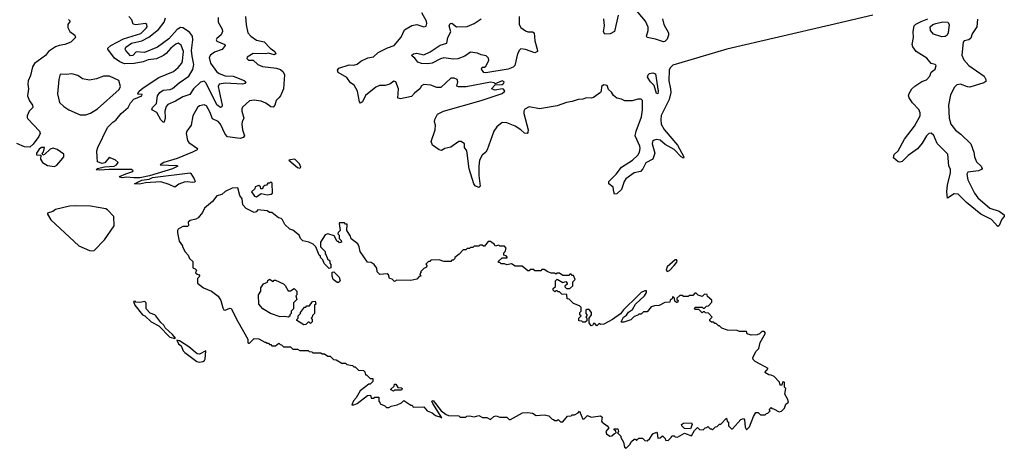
# Model space of a CAD drawing. Extents: x 2029826 to 2248070, y 228728 to 402406.
# Tile 168 of 256: x 2116338 to 2124760, y 308652 to 312317. Entities that reach past the tile are written whole.
import ezdxf

# ---------------------------------------------------------------- set-up
doc = ezdxf.new("R2010")
doc.units = 0

msp = doc.modelspace()

# ---------------------------------------------------------------- linework, layer by layer
at = {"layer": '0CON10XD'}
for points in [[(2121904.7, 311725), (2121907.6, 311695), (2121892.5, 311635), (2121825, 311497.5), (2121820.8, 311465), (2121824.7, 311425), (2121849.5, 311379.5), (2121963.5, 311245), (2122017.5, 311145), (2122016.7, 311133.3), (2121995, 311144.4), (2121936.4, 311206.4), (2121860.4, 311250.4), (2121815.6, 311285.6), (2121785, 311292.9), (2121765, 311288.1), (2121752.1, 311275), (2121748.9, 311255), (2121769.3, 311175), (2121753.6, 311125), (2121695, 311093.8), (2121668.7, 311041.3), (2121649.5, 311020.5), (2121595, 311008.9), (2121523.1, 310956.9), (2121507.8, 310935), (2121485.3, 310865), (2121445, 310828.2), (2121425, 310824.2), (2121420.4, 310845), (2121414.6, 310885), (2121377.5, 310915), (2121378.6, 310935), (2121440, 310995), (2121485.2, 311054.8), (2121580.4, 311115), (2121625, 311160), (2121640, 311185), (2121644.8, 311215), (2121641.2, 311235), (2121602.6, 311325), (2121611.6, 311365), (2121657.6, 311487.6), (2121666.5, 311545), (2121665, 311627.5), (2121655, 311636.2), (2121625, 311636.2), (2121575.9, 311624.1), (2121515, 311624), (2121485, 311638.8), (2121445, 311646.7), (2121418.3, 311668.3), (2121398.8, 311698.8), (2121375, 311720), (2121363, 311753), (2121335, 311760), (2121313.3, 311745), (2121312.5, 311705), (2121305, 311693.3), (2121245, 311651.2), (2121225, 311646.2), (2121185, 311648.8), (2121155, 311638), (2121115, 311634.2), (2121065, 311616.9), (2121015, 311610), (2120935, 311581.8), (2120785, 311555.7), (2120695, 311572), (2120657.9, 311552.1), (2120649.2, 311535), (2120650, 311515), (2120686.9, 311375), (2120685, 311352.5), (2120677.4, 311342.6), (2120655, 311347.3), (2120625, 311376.1), (2120575.5, 311405.5), (2120505, 311435.8), (2120465, 311436.8), (2120419.2, 311400.8), (2120395, 311364.3), (2120337.9, 311205), (2120325, 311184.5), (2120295, 311158.5), (2120270.8, 311115), (2120264.7, 311065.3), (2120265.8, 310985.8), (2120275.4, 310895), (2120266.5, 310883.5), (2120235, 310896.5), (2120222.4, 310915), (2120183.3, 311043.3), (2120166.1, 311176.1), (2120162.7, 311195), (2120142, 311225), (2120143.1, 311255), (2120113.9, 311276.1), (2120095, 311274.2), (2120025, 311227.1), (2119974.6, 311215.4), (2119945, 311198.9), (2119925, 311204.7), (2119870.3, 311245), (2119858.9, 311275), (2119891.2, 311375), (2119895.8, 311415), (2119886.9, 311445), (2119888.1, 311465), (2119911.7, 311508.3), (2119963.8, 311536.2), (2120284.2, 311625), (2120466, 311685), (2120486.7, 311705), (2120475, 311723.3), (2120465, 311726.2), (2120405.9, 311714.1), (2120372.5, 311725), (2120405, 311760), (2120465, 311764), (2120480, 311775), (2120482.5, 311785), (2120465, 311793.8), (2120405, 311770), (2120395.8, 311775.8), (2120365, 311781.5), (2120157.9, 311742.1), (2120091.7, 311741.7), (2120077.7, 311747.7), (2120086.5, 311785), (2120079.2, 311805), (2120055, 311816.7), (2120025, 311816.7), (2119941.7, 311738.3), (2119905, 311736.9), (2119855, 311758.6), (2119795, 311764.3), (2119775, 311752), (2119762, 311725), (2119715, 311690), (2119690.7, 311659.3), (2119595, 311640), (2119572.9, 311645), (2119579.4, 311725), (2119556.6, 311786.6), (2119539.3, 311790.7), (2119505, 311766), (2119465, 311755.8), (2119415, 311754), (2119385, 311741.4), (2119295, 311670), (2119270, 311615), (2119254, 311604), (2119243.8, 311613.8), (2119228, 311705), (2119197.7, 311757.7), (2119167.3, 311777.3), (2119135, 311822.5), (2119062, 311865), (2119057.5, 311885), (2119067.1, 311902.9), (2119155, 311930), (2119195, 311928), (2119225, 311938), (2119257.3, 311962.7), (2119315, 311990), (2119365, 312000.8), (2119404.7, 312035.3), (2119485, 312076.7), (2119540, 312095), (2119602.1, 312167.9), (2119628.6, 312231.4), (2119692.3, 312267.7), (2119735, 312276.2), (2119795, 312256.7), (2119815, 312262.5), (2119821.2, 312285), (2119818, 312305), (2119778, 312375)], [(2121457.5, 312355), (2121425.6, 312215), (2121390, 312195), (2121342.9, 312192.9), (2121332.5, 312212.5), (2121338.9, 312265), (2121335.3, 312325)], [(2121836.8, 312325), (2121848.9, 312275), (2121888.1, 312205), (2121887.8, 312185), (2121875, 312151.2), (2121855, 312130), (2121845, 312128), (2121775, 312150.8), (2121704, 312165), (2121698.5, 312175), (2121713.4, 312225), (2121714.4, 312254.4), (2121689.5, 312305), (2121597, 312417)], [(2123636, 312356), (2123270.6, 312270.6), (2122385.1, 312064.9), (2121925, 311928.9), (2121901.1, 311905), (2121892.9, 311885), (2121891.1, 311795), (2121904.7, 311725)], [(2116755, 312320), (2116770, 312305), (2116751.2, 312275), (2116751.2, 312251.2), (2116767, 312217), (2116810, 312185), (2116816.7, 312165), (2116775, 312126.2), (2116725.7, 312104.3), (2116675, 312097.5), (2116644.2, 312085.8), (2116584.3, 312045), (2116560.3, 312009.7), (2116465, 311942.5), (2116447.7, 311915), (2116431.2, 311838.8), (2116411.8, 311795), (2116408.2, 311765), (2116412.7, 311727.3), (2116404.7, 311664.7), (2116422.4, 311622.4), (2116446.9, 311585), (2116450.8, 311565), (2116420, 311535), (2116401.8, 311495), (2116401.7, 311481.7), (2116408.3, 311468.3), (2116507.2, 311365), (2116514.6, 311345), (2116503, 311317)], [(2118269.5, 312345), (2118274.3, 312274.3), (2118288.8, 312205), (2118316, 312175), (2118362.4, 312142.4), (2118428.3, 312128.3), (2118480, 312075), (2118520, 312045), (2118528.8, 312025), (2118515, 312016), (2118465, 312031.2), (2118445, 312026.2), (2118335, 312028.8), (2118285, 311996.7), (2118280, 311985), (2118295, 311971.9), (2118335, 311970), (2118376, 311935), (2118415, 311916.5), (2118535, 311902.5), (2118570, 311890), (2118592.3, 311872.3), (2118601.9, 311845), (2118596, 311725), (2118570, 311665), (2118555, 311650), (2118530.8, 311625), (2118520.6, 311585), (2118505, 311568.6), (2118485, 311573.1), (2118444.1, 311604.1), (2118405, 311621.5), (2118345, 311629.5), (2118305, 311624.2), (2118245, 311569.2), (2118238.1, 311555), (2118238.9, 311535), (2118255.6, 311475), (2118240.6, 311445), (2118238.8, 311425), (2118243.6, 311375), (2118262.3, 311325), (2118249.5, 311310.5), (2118225, 311301.2), (2118115, 311314.6), (2118095, 311339.5), (2118057.1, 311425), (2118035, 311445.4), (2117988.5, 311468.5), (2117965, 311528.6), (2117935, 311581.4), (2117915, 311590), (2117875, 311580.8), (2117858, 311565), (2117817.8, 311495), (2117804.5, 311415), (2117769.2, 311365), (2117762, 311345), (2117774.2, 311285), (2117785.7, 311265.7), (2117859.2, 311215), (2117855.8, 311205), (2117815, 311184), (2117685, 311130), (2117572.5, 311095), (2117540, 311075), (2117681.7, 311071.7), (2117690, 311065), (2117645, 311042), (2117449.3, 310980.7), (2117365, 310966.2), (2117315, 310964), (2117255, 310970.8), (2117215, 310964.2), (2117195, 310970), (2117192.5, 310975), (2117245, 311000), (2117297.5, 311015), (2117307.5, 311025), (2117295, 311036.2), (2117104.2, 311035.8), (2117025, 311029.2), (2116992.9, 311032.9), (2117005, 311046), (2117062.3, 311057.7), (2117145.4, 311064.6), (2117166, 311075), (2117180, 311095), (2117155, 311120), (2117105, 311137.5), (2117067.3, 311092.7), (2117045, 311088), (2117003.1, 311103.1), (2117001.3, 311141.3), (2116998.8, 311195), (2117006.6, 311223.4), (2117090.6, 311395), (2117135, 311440.9), (2117161.4, 311458.6), (2117205, 311513.8), (2117266.7, 311565), (2117286.2, 311605), (2117315, 311636.2), (2117382.5, 311665), (2117385, 311676.7), (2117350, 311680), (2117347.5, 311685), (2117359.2, 311705), (2117394.4, 311735), (2117528.6, 311821.4), (2117655, 311874.7), (2117695, 311908.5), (2117723.8, 311946.2), (2117730.9, 311965), (2117738.2, 312045), (2117719.9, 312099.9), (2117695, 312115.3), (2117675, 312108.1), (2117630.9, 312075), (2117591.4, 312028.6), (2117568.5, 312011.5), (2117507.1, 311982.9), (2117437.2, 311972.8), (2117395, 311957.1), (2117317.2, 311942.8), (2117235, 311940.4), (2117195.6, 311955.6), (2117148.7, 311988.7), (2117091.4, 312065), (2117092, 312075), (2117117.8, 312095), (2117226.3, 312153.7), (2117375, 312199.4), (2117420.4, 312245), (2117427.3, 312257.3), (2117426.4, 312275), (2117414.2, 312284.2), (2117332.9, 312272.9), (2117308.3, 312278.3), (2117296.2, 312315), (2117271.2, 312345)], [(2118037.3, 312335), (2118036.7, 312295), (2118070.4, 312235), (2118074, 312215), (2118061.4, 312188.6), (2118023.2, 312155), (2118019.2, 312145), (2118025, 312133.9), (2118092, 312105), (2118095.5, 312095), (2118068.7, 312061.3), (2118005, 312039.3), (2117970.3, 312015), (2117960, 311995), (2117971.7, 311945), (2118023, 311875), (2118045, 311857), (2118095, 311837.4), (2118165, 311834.4), (2118258, 311798), (2118272.2, 311785), (2118265, 311771.8), (2118245, 311764.7), (2118095.3, 311774.7), (2118044.5, 311765), (2118034.8, 311745), (2118068.9, 311585), (2118067.3, 311572.7), (2118055, 311566.5), (2118025, 311589.1), (2117932.2, 311775), (2117915, 311790.4), (2117885, 311782.6), (2117825.8, 311725), (2117792.2, 311677.8), (2117735, 311658.1), (2117669.9, 311620.1), (2117605, 311593.1), (2117591.8, 311575), (2117579.1, 311535), (2117581.4, 311478.6), (2117575, 311440), (2117565, 311441.2), (2117545, 311459.5), (2117512.5, 311522.5), (2117467.8, 311545), (2117473.9, 311565), (2117508.5, 311601.5), (2117517.9, 311665), (2117535.9, 311694.1), (2117565, 311714.1), (2117625, 311720.7), (2117645, 311728.9), (2117702.1, 311777.9), (2117784.2, 311835), (2117819.1, 311890.9), (2117828.5, 311935), (2117812.2, 312005), (2117808, 312055), (2117818.9, 312145), (2117815.6, 312175), (2117789.3, 312209.3), (2117735, 312248), (2117715, 312251.7), (2117685, 312232.8), (2117615, 312154.2), (2117517.1, 312082.9), (2117405, 312037.2), (2117335, 312043.6), (2117305, 312010), (2117285, 312007.1), (2117245, 312053.3), (2117240.8, 312065), (2117245, 312081.2), (2117295.7, 312115), (2117383.9, 312136.1), (2117443.3, 312166.7), (2117525, 312232.5), (2117575.1, 312294.9), (2117585.8, 312334.2)], [(2120609.5, 312345), (2120609.6, 312275), (2120625, 312250), (2120665, 312222.2), (2120685, 312214.5), (2120725, 312212.9), (2120738.8, 312205), (2120743.1, 312135), (2120765.3, 312065.3), (2120765.9, 312044.1), (2120745, 312032.5), (2120665, 312062.5), (2120625, 312068.5), (2120612.1, 312057.9), (2120595.2, 312025), (2120573.6, 311925), (2120559.8, 311910.2), (2120515, 311893), (2120325, 311861.9), (2120307.5, 311865), (2120287.5, 311895), (2120295, 311910), (2120315, 311910), (2120325, 311920), (2120351.7, 311968.3), (2120348.3, 311988.3), (2120327.5, 312007.5), (2120285.8, 312015.8), (2120255, 312030), (2120195, 312038.6), (2120146.1, 312003.9), (2120085, 311981.2), (2120045, 311978.3), (2119965, 311990.4), (2119936.7, 311983.3), (2119865, 311945.4), (2119825, 311940), (2119775, 311942.6), (2119744.4, 311955), (2119718, 311988), (2119694, 312005), (2119692, 312015), (2119706.7, 312025), (2119735, 312030.4), (2119795, 312016.8), (2119847.7, 312042.3), (2119935, 312098.5), (2119992.5, 312117.5), (2120000.8, 312165), (2120025.5, 312214.5), (2120010.8, 312265), (2120020, 312285), (2120035, 312286), (2120075, 312257.1), (2120165, 312258.6), (2120224.5, 312285.5), (2120285, 312324.5)], [(2124530.3, 312320.3), (2124523.6, 312255), (2124485.5, 312195), (2124472.1, 312157.9), (2124455, 312145.8), (2124415, 312137.5), (2124407.1, 312125), (2124397.7, 312015), (2124414.6, 311975), (2124455.6, 311925), (2124588.6, 311835), (2124603.1, 311805), (2124601.1, 311788.9), (2124583.9, 311776.1), (2124465, 311739.7), (2124445, 311742.2), (2124385, 311766.9), (2124355, 311760), (2124335, 311741.4), (2124299.1, 311675), (2124282.7, 311585), (2124288.3, 311475), (2124303.1, 311423.1), (2124342.8, 311372.8), (2124388.5, 311338.5), (2124472.5, 311255), (2124500.4, 311185), (2124505.3, 311145), (2124522, 311102), (2124561.4, 311065), (2124571.4, 311045), (2124564, 311035), (2124540, 311025), (2124446.6, 311013.4), (2124440.4, 310995), (2124447.1, 310947.1), (2124503.4, 310835), (2124533.8, 310793.8), (2124635, 310706.8), (2124715, 310680.4), (2124759.7, 310649.7), (2124759.2, 310635), (2124737.6, 310612.4), (2124715, 310557.5), (2124705, 310547.5), (2124649, 310609), (2124559.2, 310655), (2124435.4, 310755), (2124365, 310824.1), (2124332.1, 310827.9), (2124275, 310790), (2124269.5, 310845), (2124273.2, 310905), (2124300.4, 311005), (2124299.3, 311035), (2124286.4, 311066.4), (2124276.5, 311166.5), (2124185, 311257.5), (2124157.8, 311327.8), (2124135, 311347.8), (2124115, 311343.3), (2124095, 311325.4), (2124058.5, 311261.5), (2124018.4, 311211.6), (2123936.9, 311155), (2123885, 311105.7), (2123865, 311098), (2123850.5, 311100.5), (2123812.5, 311135), (2123817.5, 311165), (2123850.9, 311195), (2123905.4, 311295), (2123992.2, 311407.8), (2124040.9, 311495), (2124040.5, 311520.5), (2124029.5, 311549.5), (2123975, 311606.2), (2123945, 311648.5), (2123940.2, 311665), (2123944.8, 311685.2), (2123968.8, 311725), (2123995, 311749.7), (2124055, 311788.7), (2124095, 311803.3), (2124122, 311835), (2124135, 311867.5), (2124167.5, 311895), (2124176.7, 311925), (2124167.5, 311935), (2124135, 311942.5), (2124097.4, 311987.4), (2124005.6, 312045), (2123977.5, 312085), (2123972, 312105), (2123982.3, 312165), (2123981.1, 312215), (2123988.8, 312265), (2124001.7, 312278.3), (2124047.5, 312302.5), (2124106.7, 312325)], [(2124225, 312170.2), (2124155, 312194.2), (2124127.9, 312225), (2124125.9, 312255), (2124148.4, 312275), (2124175, 312285.6), (2124235, 312299.5), (2124276.2, 312295), (2124286.9, 312275), (2124280, 312205), (2124271.6, 312185), (2124255, 312173.3), (2124225, 312170.2)], [(2116855, 311504.3), (2116905, 311504.4), (2116945, 311518.9), (2117004.7, 311555.3), (2117189.1, 311720.9), (2117200.6, 311745), (2117187.3, 311797.3), (2117105.6, 311835.6), (2117055, 311834.5), (2116995, 311810.6), (2116935, 311800), (2116875, 311812), (2116835, 311840), (2116785, 311854), (2116735, 311848.8), (2116685, 311852.5), (2116672, 311805), (2116663, 311683), (2116678.9, 311608.9), (2116714.5, 311574.5), (2116760, 311545), (2116855, 311504.3)], [(2121795, 311683.8), (2121785, 311686.7), (2121765.8, 311755), (2121734.1, 311785), (2121708.5, 311825), (2121712.7, 311845), (2121724.4, 311855.6), (2121755, 311862.8), (2121776.8, 311855), (2121800.6, 311705), (2121795, 311683.8)], [(2116503, 311317), (2116455, 311251.7), (2116425, 311227.4), (2116380.8, 311230.8), (2116315, 311257.8)], [(2116635, 311061.8), (2116655, 311072.9), (2116693.8, 311115), (2116714.5, 311145), (2116716.7, 311166.7), (2116657.8, 311207.8), (2116625, 311218.6), (2116600, 311210), (2116550, 311165), (2116535, 311160), (2116530, 311175), (2116541.7, 311188.3), (2116550, 311225), (2116525, 311223.3), (2116505, 311210), (2116482.5, 311175), (2116483, 311163), (2116518.3, 311158.3), (2116517.5, 311125), (2116534, 311095), (2116575, 311070.7), (2116635, 311061.8)], [(2118735, 311047.5), (2118742.5, 311055), (2118731.2, 311085), (2118695, 311121.2), (2118685, 311125.6), (2118640, 311115), (2118713.9, 311053.9), (2118735, 311047.5)], [(2117665, 310883.9), (2117617.4, 310907.4), (2117545, 310930.9), (2117415, 310921.8), (2117362, 310912), (2117320, 310915), (2117383.6, 310946.4), (2117445, 310954), (2117473.6, 310966.4), (2117795, 311006.7), (2117803.1, 311003.1), (2117831.9, 310955), (2117839.2, 310935), (2117835, 310928.8), (2117816.2, 310923.8), (2117775, 310930.8), (2117745, 310927.4), (2117699, 310911), (2117665, 310883.9)], [(2118365, 310802.5), (2118405, 310830), (2118455, 310820), (2118490, 310825), (2118500, 310835), (2118498.3, 310918.3), (2118485, 310930), (2118475, 310920), (2118461.7, 310918.3), (2118448.3, 310901.7), (2118435, 310900), (2118421.7, 310888.3), (2118415, 310870), (2118401.7, 310871.7), (2118398.3, 310888.3), (2118385, 310900), (2118351.7, 310888.3), (2118348.3, 310871.7), (2118320, 310845), (2118347, 310807), (2118365, 310802.5)], [(2121525, 308652.5), (2121557.5, 308685), (2121570.7, 308709.3), (2121595, 308730), (2121605, 308730), (2121615, 308720), (2121635, 308740), (2121665, 308740), (2121685, 308720), (2121705, 308717.5), (2121726.7, 308735), (2121753.6, 308776.4), (2121785, 308790), (2121791.7, 308781.7), (2121795, 308740), (2121816.7, 308743.3), (2121835, 308760), (2121860, 308735), (2121861.7, 308721.7), (2121885, 308720), (2121910, 308745), (2121915, 308760), (2121935, 308760), (2121945, 308750), (2121965, 308747.5), (2122025, 308782.5), (2122085, 308760), (2122110, 308805), (2122135, 308830), (2122153, 308813), (2122185, 308810), (2122201.7, 308828.3), (2122215, 308830), (2122225, 308840), (2122245, 308820), (2122255, 308820), (2122265, 308810), (2122290, 308835), (2122305, 308840), (2122325, 308860), (2122335, 308860), (2122385, 308910), (2122390, 308885), (2122400, 308875), (2122400, 308845), (2122425, 308820), (2122435, 308820), (2122505, 308900), (2122528.3, 308908.3), (2122537, 308897), (2122543.6, 308833.6), (2122555, 308810), (2122580, 308835), (2122613.3, 308925), (2122635, 308960), (2122655, 308960), (2122675, 308940), (2122715, 308940), (2122725, 308950), (2122738.3, 308951.7), (2122758.3, 308971.7), (2122750, 308985), (2122765, 309000), (2122771.7, 308991.7), (2122785, 308990), (2122833, 308963), (2122855, 308970), (2122880, 308995), (2122890.7, 309029.3), (2122913, 309047), (2122906.7, 309075), (2122882.5, 309115), (2122890, 309165), (2122880, 309175), (2122880, 309215), (2122875, 309220), (2122861.7, 309218.3), (2122858.3, 309191.7), (2122841.7, 309191.7), (2122838.3, 309218.3), (2122790, 309265), (2122767, 309277), (2122745, 309280), (2122711.7, 309301.7), (2122740, 309335), (2122678.3, 309368.3), (2122630, 309395), (2122611.7, 309411.7), (2122610, 309425), (2122635, 309480), (2122660, 309505), (2122673, 309557), (2122717.5, 309637.5), (2122705, 309650), (2122685, 309650), (2122665, 309630), (2122647, 309623), (2122595, 309620), (2122561.7, 309631.7), (2122555, 309650), (2122495, 309650), (2122475, 309660), (2122393, 309663), (2122345, 309680), (2122325, 309700), (2122315, 309700), (2122295, 309720), (2122285, 309720), (2122275, 309730), (2122255, 309730), (2122241.7, 309741.7), (2122240, 309755), (2122260, 309775), (2122228.3, 309808.3), (2122205, 309810), (2122195, 309820), (2122185, 309820), (2122175, 309810), (2122148.3, 309838.3), (2122115, 309840), (2122110, 309845), (2122115, 309860), (2122175, 309860), (2122185, 309850), (2122195, 309850), (2122211.7, 309868.3), (2122228.3, 309871.7), (2122258.3, 309901.7), (2122258.3, 309918.3), (2122221.7, 309951.7), (2122218.3, 309968.3), (2122195, 309970), (2122175, 309950), (2122141.7, 309961.7), (2122125, 309980), (2122111.7, 309978.3), (2122095, 309960), (2122065, 309960), (2122055, 309950), (2122015, 309950), (2122005, 309960), (2121985, 309960), (2121960, 309935), (2121960, 309925), (2121970, 309915), (2121965, 309900), (2121955, 309900), (2121941.7, 309911.7), (2121940, 309935), (2121925, 309950), (2121918.3, 309931.7), (2121901.7, 309918.3), (2121898.3, 309901.7), (2121855, 309900), (2121807, 309873), (2121768.3, 309871.7), (2121738.3, 309861.7), (2121705, 309820), (2121675, 309820), (2121655, 309800), (2121635, 309800), (2121625, 309790), (2121595, 309780), (2121565, 309750), (2121505, 309730), (2121485, 309730), (2121482.5, 309735), (2121502.5, 309775), (2121529.3, 309790.7), (2121545, 309817.5), (2121579.5, 309840.5), (2121606.7, 309885), (2121681.2, 309955), (2121700, 309985), (2121700, 310000), (2121685, 310000), (2121655, 309984), (2121625, 309956.2), (2121503, 309837), (2121478, 309802), (2121410, 309755), (2121335, 309712.5), (2121305, 309710), (2121295, 309720), (2121275, 309700), (2121258.3, 309718.3), (2121245, 309720), (2121238.3, 309701.7), (2121225, 309700), (2121210, 309725), (2121210, 309765), (2121230, 309795), (2121230, 309815), (2121208.3, 309838.3), (2121185, 309840), (2121180, 309835), (2121180, 309805), (2121190, 309795), (2121190, 309785), (2121180, 309775), (2121190, 309765), (2121188.3, 309741.7), (2121175, 309730), (2121155, 309730), (2121145, 309740), (2121121.7, 309741.7), (2121120, 309765), (2121140, 309785), (2121130, 309795), (2121130, 309815), (2121140, 309825), (2121140, 309855), (2121125, 309870), (2121075, 309890), (2121038.3, 309928.3), (2121021.7, 309931.7), (2121018.3, 309968.3), (2120975, 309970), (2120955, 309990), (2120945, 309990), (2120935, 310000), (2120925, 310000), (2120915, 309990), (2120900, 310005), (2120901.7, 310018.3), (2120920, 310035), (2120920, 310085), (2120935, 310100), (2120985, 310070), (2121008.3, 310078.3), (2121020, 310065), (2121020, 310055), (2121001.7, 310038.3), (2121001.7, 310031.7), (2121015, 310020), (2121045, 310020), (2121068.3, 310041.7), (2121070, 310075), (2121090, 310095), (2121075, 310130), (2121065, 310130), (2121055, 310140), (2121045, 310140), (2121035, 310130), (2120985, 310130), (2120955, 310150), (2120935, 310150), (2120925, 310140), (2120915, 310150), (2120885, 310150), (2120855, 310160), (2120825, 310180), (2120805, 310180), (2120795, 310170), (2120745, 310170), (2120735, 310180), (2120705, 310180), (2120695, 310170), (2120685, 310170), (2120635, 310210), (2120575, 310210), (2120545, 310230), (2120505, 310222.5), (2120485, 310230), (2120455, 310230), (2120445, 310240), (2120435, 310240), (2120431.7, 310248.3), (2120465, 310280), (2120505, 310280), (2120510, 310285), (2120498.3, 310298.3), (2120480, 310305), (2120480, 310325), (2120490, 310335), (2120500, 310365), (2120485, 310380), (2120445, 310380), (2120435, 310390), (2120405, 310380), (2120400, 310395), (2120365, 310420), (2120345, 310420), (2120315, 310380), (2120305, 310380), (2120295, 310390), (2120275, 310390), (2120265, 310380), (2120225, 310380), (2120215, 310370), (2120195, 310370), (2120185, 310360), (2120165, 310360), (2120155, 310350), (2120131.7, 310348.3), (2120098.3, 310311.7), (2120060, 310285), (2120060, 310275), (2120045, 310260), (2120035, 310260), (2120025, 310250), (2119965, 310250), (2119925, 310262.5), (2119855, 310260), (2119845, 310250), (2119835, 310250), (2119813, 310227), (2119820, 310215), (2119818.3, 310201.7), (2119795, 310190), (2119770, 310165), (2119770, 310155), (2119760, 310145), (2119770, 310125), (2119755, 310120), (2119735, 310100), (2119685, 310087.5), (2119565, 310090), (2119545, 310080), (2119525, 310100), (2119500, 310105), (2119492.5, 310135), (2119480, 310145), (2119419.3, 310139.3), (2119395, 310160), (2119391.7, 310191.7), (2119370, 310225), (2119345, 310240), (2119313.6, 310243.6), (2119250, 310335), (2119242.5, 310375), (2119230.7, 310400.7), (2119173, 310443), (2119167.5, 310465), (2119137.5, 310515), (2119138.3, 310568.3), (2119125, 310570), (2119115, 310580), (2119075, 310580), (2119070, 310575), (2119080, 310515), (2119061.7, 310498.3), (2119060, 310485), (2119070, 310475), (2119070, 310445), (2119088.3, 310428.3), (2119090, 310415), (2119075, 310410), (2119065, 310420), (2119055, 310420), (2119028.3, 310468.3), (2118975, 310487.5), (2118951.7, 310478.3), (2118910, 310415), (2118910, 310375), (2118950, 310335), (2118950, 310315), (2118960, 310305), (2118971.7, 310271.7), (2118990, 310255), (2118990, 310235), (2119000, 310225), (2119000, 310195), (2118985, 310190), (2118941.7, 310231.7), (2118930, 310265), (2118910, 310285), (2118910, 310295), (2118900, 310305), (2118870, 310375), (2118847, 310397), (2118810, 310415), (2118760, 310425), (2118740, 310445), (2118730, 310475), (2118675, 310517.5), (2118650, 310525), (2118607, 310567), (2118587, 310607), (2118575, 310617.5), (2118553, 310623), (2118495, 310670), (2118475, 310670), (2118455, 310682.5), (2118375, 310692.5), (2118360, 310675), (2118345, 310670), (2118275, 310702.5), (2118246.7, 310735), (2118242.5, 310785), (2118222.5, 310815), (2118205, 310880), (2118155, 310877.5), (2118095, 310847.5), (2118067, 310823), (2118025, 310810), (2117986.4, 310763.6), (2117920, 310705), (2117900.7, 310669.3), (2117865, 310623.8), (2117845, 310612), (2117795, 310601.2), (2117780, 310585), (2117781.7, 310558.3), (2117775, 310550), (2117735, 310550), (2117695, 310527.5), (2117687.5, 310515), (2117686.7, 310495), (2117703, 310423), (2117730, 310385), (2117730, 310375), (2117753, 310333), (2117780, 310305), (2117790, 310275), (2117818.3, 310248.3), (2117820, 310195), (2117838.3, 310188.3), (2117850, 310175), (2117841.7, 310151.7), (2117855, 310140), (2117868.3, 310138.3), (2117880, 310125), (2117860, 310105), (2117860, 310065), (2117910, 310025), (2117980, 309995), (2118035, 309952.5), (2118057.3, 309917.3), (2118075, 309852.5), (2118085, 309836.7), (2118095, 309834), (2118135, 309851.2), (2118147.7, 309847.7), (2118205, 309737.5)], [(2116955, 310340), (2116975, 310344.5), (2117063.1, 310435), (2117147.5, 310555), (2117143.3, 310635), (2117090.3, 310690.3), (2117075, 310699.2), (2116945, 310722.4), (2116814.1, 310725.9), (2116765, 310722.2), (2116645.8, 310694.2), (2116622.5, 310677.5), (2116576.2, 310663.8), (2116575, 310653.3), (2116605.5, 310605), (2116845, 310384.7), (2116934.1, 310344.1), (2116955, 310340)], [(2121875, 310163.3), (2121895, 310173.3), (2121935.8, 310214.2), (2121960, 310245), (2121962.5, 310255), (2121955, 310262.5), (2121945, 310262.5), (2121876.7, 310205), (2121867.5, 310175), (2121875, 310163.3)], [(2118635, 309772.5), (2118605, 309780), (2118565, 309776.7), (2118482.5, 309805), (2118417.5, 309845), (2118382.5, 309885), (2118380, 309965), (2118400, 309995), (2118400, 310025), (2118425, 310060), (2118458.3, 310071.7), (2118461.7, 310088.3), (2118475, 310100), (2118505, 310080), (2118515, 310090), (2118525, 310090), (2118595, 310060), (2118610, 310045), (2118635, 310000), (2118655, 310000), (2118685, 310020), (2118710, 309995), (2118710, 309965), (2118700, 309955), (2118710, 309925), (2118680, 309895), (2118680, 309845), (2118660, 309825), (2118660, 309805), (2118650, 309795), (2118648.3, 309781.7), (2118635, 309772.5)], [(2119065, 310070), (2119055, 310070), (2119020, 310095), (2119010, 310125), (2119011.7, 310158.3), (2119025, 310160), (2119070, 310115), (2119080, 310085), (2119065, 310070)], [(2117665, 309590), (2117670, 309595), (2117646.7, 309625), (2117583.6, 309683.6), (2117572.5, 309705), (2117545, 309727.5), (2117503.9, 309783.9), (2117493.6, 309793.6), (2117455, 309807.5), (2117420, 309845), (2117420, 309895), (2117408.3, 309908.3), (2117365, 309900), (2117333, 309903), (2117325, 309910), (2117312.5, 309907.5), (2117323.8, 309875), (2117387.5, 309795), (2117410, 309785), (2117463.8, 309733.8), (2117529.3, 309699.3), (2117622, 309602), (2117665, 309590)], [(2118768.3, 309708.3), (2118710, 309745), (2118710, 309755), (2118720, 309765), (2118720, 309785), (2118740, 309805), (2118740, 309815), (2118775, 309860), (2118785, 309860), (2118795, 309870), (2118818.3, 309871.7), (2118841.7, 309908.3), (2118865, 309910), (2118870, 309885), (2118860, 309875), (2118860, 309805), (2118841.7, 309788.3), (2118840, 309775), (2118830, 309765), (2118840, 309755), (2118840, 309735), (2118825, 309720), (2118815, 309730), (2118805, 309730), (2118785, 309710), (2118768.3, 309708.3)], [(2118205, 309737.5), (2118290, 309585), (2118290, 309555), (2118295, 309550), (2118305, 309550), (2118345, 309590), (2118385, 309587.5), (2118435, 309560), (2118445, 309560), (2118455, 309550), (2118465, 309550), (2118475, 309540), (2118485, 309540), (2118495, 309530), (2118525, 309530), (2118555, 309550), (2118565, 309540), (2118578.3, 309538.3), (2118595, 309520), (2118655, 309520), (2118675, 309500), (2118715, 309500), (2118735, 309490), (2118805, 309490), (2118815, 309480), (2118837.5, 309477.5), (2118845, 309470), (2118915, 309470), (2118925, 309460), (2118945, 309460), (2118975, 309440), (2118995, 309440), (2119021.7, 309411.7), (2119045, 309410), (2119095, 309380), (2119125, 309380), (2119135, 309370), (2119185, 309360), (2119195, 309350), (2119208.3, 309348.3), (2119235, 309320), (2119278.3, 309318.3), (2119290, 309305), (2119295, 309280), (2119305, 309280), (2119335, 309250), (2119358.3, 309248.3), (2119360, 309225), (2119335, 309200), (2119325, 309200), (2119250, 309145), (2119217.5, 309085), (2119192.5, 309057.5), (2119180, 309025), (2119195, 309023.8), (2119225, 309036.2), (2119312.5, 309105), (2119337.5, 309107.5), (2119345, 309080), (2119365, 309080), (2119375, 309090), (2119410, 309090), (2119410, 309055), (2119420, 309045), (2119421.7, 309031.7), (2119460, 309015), (2119475, 309000), (2119495, 309000), (2119515, 309012.5), (2119567, 309023), (2119605, 309040), (2119625, 309060), (2119685, 309020), (2119695, 309020), (2119703, 309003), (2119795, 309007.5), (2119823.9, 308973.9), (2119865, 308956.7), (2119894.1, 308934.1), (2119940, 308920), (2119947.5, 308912.5), (2119871.2, 309035), (2119863.8, 309056.2), (2119875, 309062.5), (2119944.2, 308974.2), (2119985, 308942.5), (2120005, 308932.5), (2120095, 308930), (2120105, 308920), (2120155, 308920), (2120163, 308927), (2120185, 308930), (2120225, 308922.5), (2120265, 308932.5), (2120297, 308917), (2120335, 308916.2), (2120365, 308897.5), (2120395, 308923.3), (2120415, 308928.8), (2120445, 308920), (2120505, 308917.5), (2120525, 308900), (2120535, 308900), (2120640, 308955), (2120685, 308960), (2120725, 308952.5), (2120755, 308932.5), (2120825, 308937.5), (2120865, 308930), (2120891.7, 308901.7), (2120905, 308900), (2120915, 308890), (2120935, 308890), (2120945, 308900), (2120965, 308880), (2120985, 308880), (2121023, 308927), (2121055, 308930), (2121065, 308940), (2121085, 308940), (2121113.6, 308956.4), (2121125, 308970), (2121155, 308902.5), (2121166.1, 308903.9), (2121195, 308932.5), (2121225, 308917.5), (2121305, 308930), (2121319.3, 308919.3), (2121313.3, 308885), (2121320, 308875), (2121362.5, 308845), (2121377, 308827), (2121352.5, 308795), (2121357.5, 308775), (2121385, 308757.5), (2121401.7, 308758.3), (2121425, 308780), (2121440, 308785), (2121438.3, 308798.3), (2121421.7, 308811.7), (2121421.7, 308818.3), (2121455, 308820), (2121460, 308795), (2121450, 308785), (2121480, 308755), (2121480, 308745), (2121503.3, 308705), (2121512.3, 308662.3), (2121525, 308652.5)], [(2117875, 309388.8), (2117905, 309393.3), (2117918, 309402), (2117924.1, 309415.9), (2117930, 309485), (2117875, 309456.7), (2117855, 309461.2), (2117785, 309520), (2117705, 309572.5), (2117681.7, 309578.3), (2117697.5, 309545), (2117718, 309528), (2117737.5, 309485), (2117750.7, 309470.7), (2117853.9, 309393.9), (2117875, 309388.8)], [(2119535, 309140), (2119510, 309155), (2119540, 309185), (2119545, 309200), (2119555, 309200), (2119571.7, 309171.7), (2119605, 309170), (2119610, 309165), (2119605, 309150), (2119545, 309150), (2119535, 309140)], [(2122075, 308820), (2122025, 308822.5), (2122002.5, 308845), (2122000, 308855), (2122015, 308867.5), (2122085, 308870), (2122090, 308855), (2122075, 308820)]]:
    msp.add_lwpolyline(points, dxfattribs=at)

doc.saveas('drawing.dxf')
